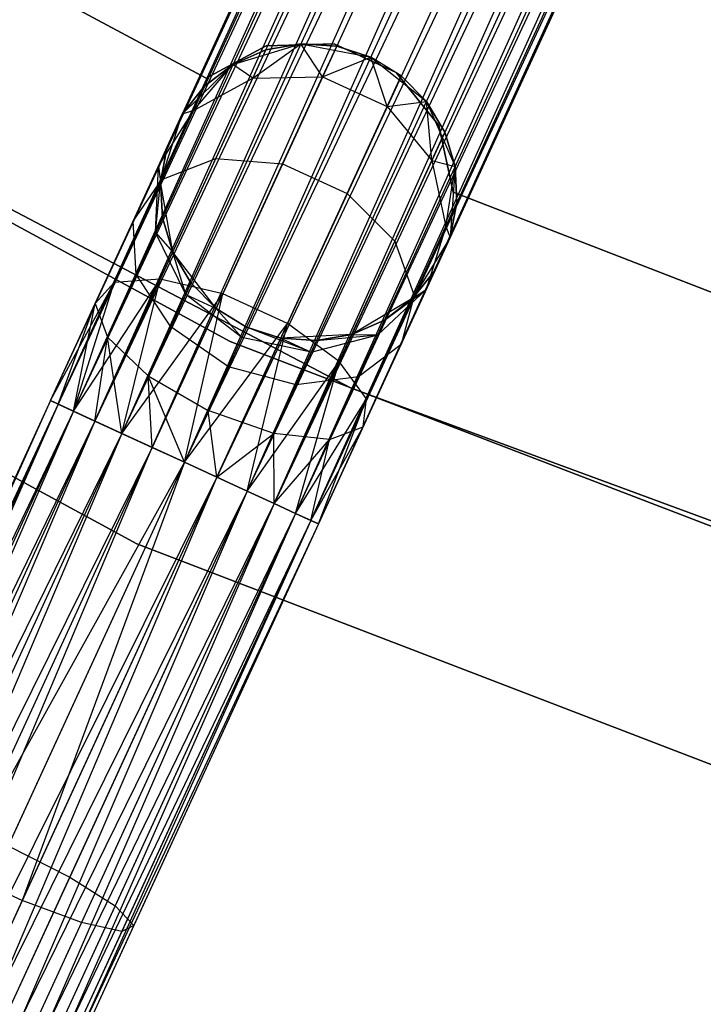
# Model space of a CAD drawing. Extents: x -91 to 92, y -91 to 92.
# Tile 50 of 256: x -27.17 to -22.57, y -60.34 to -53.71. Entities that reach past the tile are written whole.
import ezdxf

# ---------------------------------------------------------------- set-up
doc = ezdxf.new("R2010")
doc.units = 0
doc.header["$LTSCALE"] = 25.4
doc.layers.get('0').update_dxf_attribs({"linetype": 'CONTINUOUS'})

# ---------------------------------------------------------------- blocks, each defined once
blk = doc.blocks.new('NL2500012258_STL_2')
at = {"color": 0}
for p, q in [((73.3293, -39.2151, 177.3795), (65.2836, -56.703, 177.3795)), ((73.3293, -39.2151, 177.6205), (65.2836, -56.703, 177.3795)), ((73.3293, -39.2151, 177.6205), (65.2836, -56.703, 177.3795)), ((73.3293, -39.2151, 177.3795), (65.2836, -56.703, 177.3795)), ((65.2836, -56.703, 177.3795), (73.3818, -39.2392, 177.1454)), ((65.2836, -56.703, 177.3795), (73.3818, -39.2392, 177.1454)), ((65.336, -56.7271, 177.8546), (73.3293, -39.2151, 177.6205)), ((65.336, -56.7271, 177.8546), (73.3293, -39.2151, 177.6205)), ((73.3818, -39.2392, 177.8546), (65.336, -56.7271, 177.8546)), ((73.3818, -39.2392, 177.8546), (65.336, -56.7271, 177.8546)), ((73.3818, -39.2392, 177.1454), (65.4378, -56.774, 176.9319)), ((73.3818, -39.2392, 177.1454), (65.4378, -56.774, 176.9319)), ((73.4835, -39.286, 178.0681), (65.336, -56.7271, 177.8546)), ((73.4835, -39.286, 178.0681), (65.336, -56.7271, 177.8546)), ((73.4835, -39.286, 176.9319), (65.4378, -56.774, 176.9319)), ((73.4835, -39.286, 176.9319), (65.4378, -56.774, 176.9319)), ((65.583, -56.8408, 178.2485), (73.4835, -39.286, 178.0681)), ((65.583, -56.8408, 178.2485), (73.4835, -39.286, 178.0681)), ((65.4378, -56.774, 176.9319), (73.6288, -39.3528, 176.7515)), ((65.4378, -56.774, 176.9319), (73.6288, -39.3528, 176.7515)), ((73.6288, -39.3528, 178.2485), (65.583, -56.8408, 178.2485)), ((73.6288, -39.3528, 178.2485), (65.583, -56.8408, 178.2485)), ((73.6288, -39.3528, 176.7515), (65.7633, -56.9237, 176.6145)), ((73.6288, -39.3528, 176.7515), (65.7633, -56.9237, 176.6145)), ((73.809, -39.4358, 178.3855), (65.583, -56.8408, 178.2485)), ((73.809, -39.4358, 178.3855), (65.583, -56.8408, 178.2485)), ((73.809, -39.4358, 176.6145), (65.7633, -56.9237, 176.6145)), ((73.809, -39.4358, 176.6145), (65.7633, -56.9237, 176.6145)), ((65.968, -57.0179, 178.4709), (73.809, -39.4358, 178.3855)), ((65.968, -57.0179, 178.4709), (73.809, -39.4358, 178.3855)), ((65.7633, -56.9237, 176.6145), (74.0138, -39.53, 176.5291)), ((65.7633, -56.9237, 176.6145), (74.0138, -39.53, 176.5291)), ((74.0138, -39.53, 178.4709), (65.968, -57.0179, 178.4709)), ((74.0138, -39.53, 178.4709), (65.968, -57.0179, 178.4709)), ((74.0138, -39.53, 176.5291), (66.1854, -57.118, 176.5)), ((74.0138, -39.53, 176.5291), (66.1854, -57.118, 176.5)), ((74.2312, -39.63, 178.5), (66.1854, -57.118, 178.5)), ((74.2312, -39.63, 178.5), (66.1854, -57.118, 178.5)), ((74.2312, -39.63, 176.5), (66.1854, -57.118, 176.5)), ((74.2312, -39.63, 176.5), (66.1854, -57.118, 176.5)), ((74.4486, -39.73, 176.5291), (66.1854, -57.118, 176.5)), ((74.4486, -39.73, 176.5291), (66.1854, -57.118, 176.5)), ((74.4486, -39.73, 178.4709), (66.4029, -57.218, 178.4709)), ((74.4486, -39.73, 178.4709), (66.4029, -57.218, 178.4709)), ((74.4486, -39.73, 176.5291), (66.6076, -57.3122, 176.6145)), ((74.4486, -39.73, 176.5291), (66.6076, -57.3122, 176.6145)), ((74.6534, -39.8242, 178.3855), (66.4029, -57.218, 178.4709)), ((74.6534, -39.8242, 178.3855), (66.4029, -57.218, 178.4709)), ((74.6534, -39.8242, 176.6145), (66.6076, -57.3122, 176.6145)), ((74.6534, -39.8242, 176.6145), (66.6076, -57.3122, 176.6145)), ((66.7879, -57.3951, 178.2485), (74.6534, -39.8242, 178.3855)), ((66.7879, -57.3951, 178.2485), (74.6534, -39.8242, 178.3855)), ((66.6076, -57.3122, 176.6145), (74.8336, -39.9072, 176.7515)), ((66.6076, -57.3122, 176.6145), (74.8336, -39.9072, 176.7515)), ((74.8336, -39.9072, 178.2485), (66.7879, -57.3951, 178.2485)), ((74.8336, -39.9072, 178.2485), (66.7879, -57.3951, 178.2485)), ((74.8336, -39.9072, 176.7515), (66.9331, -57.4619, 176.9319)), ((74.8336, -39.9072, 176.7515), (66.9331, -57.4619, 176.9319)), ((74.9788, -39.974, 178.0681), (66.7879, -57.3951, 178.2485)), ((74.9788, -39.974, 178.0681), (66.7879, -57.3951, 178.2485)), ((74.9788, -39.974, 176.9319), (66.9331, -57.4619, 176.9319)), ((74.9788, -39.974, 176.9319), (66.9331, -57.4619, 176.9319)), ((67.0349, -57.5087, 177.8546), (74.9788, -39.974, 178.0681)), ((67.0349, -57.5087, 177.8546), (74.9788, -39.974, 178.0681)), ((66.9331, -57.4619, 176.9319), (75.0806, -40.0208, 177.1454)), ((66.9331, -57.4619, 176.9319), (75.0806, -40.0208, 177.1454)), ((75.0806, -40.0208, 177.8546), (67.0349, -57.5087, 177.8546)), ((75.0806, -40.0208, 177.8546), (67.0349, -57.5087, 177.8546)), ((75.133, -40.0449, 177.6205), (67.0349, -57.5087, 177.8546)), ((75.133, -40.0449, 177.6205), (67.0349, -57.5087, 177.8546)), ((75.0806, -40.0208, 177.1454), (67.0873, -57.5329, 177.3795)), ((75.0806, -40.0208, 177.1454), (67.0873, -57.5329, 177.3795)), ((67.0873, -57.5329, 177.3795), (75.133, -40.0449, 177.6205)), ((75.133, -40.0449, 177.3795), (67.0873, -57.5329, 177.3795)), ((67.0873, -57.5329, 177.3795), (75.133, -40.0449, 177.6205)), ((75.133, -40.0449, 177.3795), (67.0873, -57.5329, 177.3795)), ((66.3308, -54.5348, 22), (61.384, -51.8751, 22)), ((61.384, -51.8751, 20), (66.3308, -54.5348, 20)), ((61.384, -51.8751, 20), (66.3308, -54.5348, 20)), ((66.3308, -54.5348, 22), (61.384, -51.8751, 22)), ((66.4921, -56.3054, 26.5), (59.3657, -52.4341, 26.5)), ((59.3657, -52.4341, 17), (66.4921, -56.3054, 17)), ((59.3657, -52.4341, 17), (66.4921, -56.3054, 17)), ((66.4921, -56.3054, 26.5), (59.3657, -52.4341, 26.5)), ((60.1288, -52.8495, 19), (67.3029, -56.6177, 19)), ((67.3029, -56.6177, 20), (60.1288, -52.8495, 20)), ((60.1288, -52.8495, 19), (67.3029, -56.6177, 19)), ((67.3029, -56.6177, 20), (60.1288, -52.8495, 20)), ((58.565, -53.7026, 26.5), (65.8638, -57.6675, 26.5)), ((65.8638, -57.6675, 17), (58.565, -53.7026, 17)), ((58.565, -53.7026, 26.5), (65.8638, -57.6675, 26.5)), ((65.8638, -57.6675, 17), (58.565, -53.7026, 17)), ((66.5111, -54.441, 20), (66.9693, -54.3024, 20)), ((66.5111, -54.441, 20), (66.9693, -54.3024, 20)), ((66.6443, -54.5339, 26.5518), (66.9693, -54.3024, 25.5)), ((66.6443, -54.5339, 26.5518), (66.9693, -54.3024, 25.5)), ((66.9693, -54.3024, 25.5), (66.7318, -54.3439, 25.5)), ((66.7318, -54.3439, 25.5), (66.9693, -54.3024, 20)), ((66.7318, -54.3439, 25.5), (66.9693, -54.3024, 20)), ((66.9693, -54.3024, 25.5), (66.7318, -54.3439, 25.5)), ((67.1934, -54.3029, 22), (66.7347, -54.3172, 22)), ((66.7347, -54.3172, 20), (67.1934, -54.3029, 20)), ((66.7347, -54.3172, 20), (67.1934, -54.3029, 20)), ((67.1934, -54.3029, 22), (66.7347, -54.3172, 22)), ((66.9693, -54.3024, 20), (67.4393, -54.3926, 20)), ((67.1152, -54.5244, 26.6369), (66.9693, -54.3024, 25.5)), ((67.1152, -54.5244, 26.6369), (66.9693, -54.3024, 25.5)), ((67.2098, -54.3189, 25.5), (66.9693, -54.3024, 25.5)), ((66.9693, -54.3024, 20), (67.4393, -54.3926, 20)), ((66.9693, -54.3024, 20), (67.2098, -54.3189, 25.5)), ((66.9693, -54.3024, 25.5), (66.9693, -54.3024, 20)), ((66.9693, -54.3024, 25.5), (66.9693, -54.3024, 20)), ((67.2098, -54.3189, 25.5), (66.9693, -54.3024, 25.5)), ((66.9693, -54.3024, 20), (67.2098, -54.3189, 25.5)), ((67.6101, -54.4949, 22), (67.1934, -54.3029, 22)), ((67.1934, -54.3029, 22), (67.1934, -54.3029, 20)), ((67.1934, -54.3029, 20), (67.6101, -54.4949, 20)), ((67.1934, -54.3029, 22), (67.1934, -54.3029, 20)), ((67.1934, -54.3029, 20), (67.6101, -54.4949, 20)), ((67.6101, -54.4949, 22), (67.1934, -54.3029, 22)), ((66.7347, -54.3172, 22), (66.3308, -54.5348, 22)), ((66.3308, -54.5348, 20), (66.7347, -54.3172, 20)), ((66.3308, -54.5348, 20), (66.7347, -54.3172, 20)), ((66.7347, -54.3172, 22), (66.3308, -54.5348, 22)), ((66.7318, -54.3439, 25.5), (66.5111, -54.441, 25.5)), ((66.5111, -54.441, 20), (66.7318, -54.3439, 25.5)), ((66.7318, -54.3439, 25.5), (66.5111, -54.441, 25.5)), ((66.5111, -54.441, 20), (66.7318, -54.3439, 25.5)), ((66.6443, -54.5339, 26.5518), (66.7318, -54.3439, 25.5)), ((66.6443, -54.5339, 26.5518), (66.7318, -54.3439, 25.5)), ((66.7347, -54.3172, 22), (66.7347, -54.3172, 20)), ((66.7347, -54.3172, 22), (66.7347, -54.3172, 20)), ((67.1152, -54.5244, 26.6369), (67.2098, -54.3189, 25.5)), ((67.1152, -54.5244, 26.6369), (67.2098, -54.3189, 25.5)), ((67.4393, -54.3926, 25.5), (67.2098, -54.3189, 25.5)), ((67.2098, -54.3189, 25.5), (67.4393, -54.3926, 20)), ((67.4393, -54.3926, 25.5), (67.2098, -54.3189, 25.5)), ((67.2098, -54.3189, 25.5), (67.4393, -54.3926, 20)), ((66.1699, -54.7766, 20), (66.5111, -54.441, 20)), ((66.1699, -54.7766, 20), (66.5111, -54.441, 20)), ((66.2452, -54.7509, 26.4011), (66.5111, -54.441, 25.5)), ((66.2452, -54.7509, 26.4011), (66.5111, -54.441, 25.5)), ((66.5111, -54.441, 25.5), (66.3201, -54.5881, 25.5)), ((66.3201, -54.5881, 25.5), (66.5111, -54.441, 20)), ((66.3201, -54.5881, 25.5), (66.5111, -54.441, 20)), ((66.5111, -54.441, 25.5), (66.3201, -54.5881, 25.5)), ((66.6443, -54.5339, 26.5518), (66.5111, -54.441, 25.5)), ((66.6443, -54.5339, 26.5518), (66.5111, -54.441, 25.5)), ((66.5111, -54.441, 25.5), (66.5111, -54.441, 20)), ((66.5111, -54.441, 25.5), (66.5111, -54.441, 20)), ((67.1152, -54.5244, 26.6369), (67.4393, -54.3926, 25.5)), ((67.1152, -54.5244, 26.6369), (67.4393, -54.3926, 25.5)), ((67.4393, -54.3926, 20), (67.8136, -54.6908, 20)), ((67.5501, -54.7244, 26.6369), (67.4393, -54.3926, 25.5)), ((67.5501, -54.7244, 26.6369), (67.4393, -54.3926, 25.5)), ((67.6446, -54.519, 25.5), (67.4393, -54.3926, 25.5)), ((67.4393, -54.3926, 25.5), (67.4393, -54.3926, 20)), ((67.4393, -54.3926, 25.5), (67.4393, -54.3926, 20)), ((67.6446, -54.519, 25.5), (67.4393, -54.3926, 25.5)), ((67.6446, -54.519, 25.5), (67.4393, -54.3926, 20)), ((67.6446, -54.519, 25.5), (67.4393, -54.3926, 20)), ((67.4393, -54.3926, 20), (67.8136, -54.6908, 20)), ((67.8972, -54.8528, 22), (67.6101, -54.4949, 22)), ((67.6101, -54.4949, 22), (67.6101, -54.4949, 20)), ((67.6101, -54.4949, 20), (67.8972, -54.8528, 20)), ((67.6101, -54.4949, 22), (67.6101, -54.4949, 20)), ((67.6101, -54.4949, 20), (67.8972, -54.8528, 20)), ((67.8972, -54.8528, 22), (67.6101, -54.4949, 22)), ((66.2452, -54.7509, 26.4011), (66.6443, -54.5339, 26.5518)), ((66.2452, -54.7509, 26.4011), (66.6443, -54.5339, 26.5518)), ((66.3308, -54.5348, 22), (66.3308, -54.5348, 20)), ((66.3308, -54.5348, 22), (66.3308, -54.5348, 20)), ((66.3953, -55.0752, 27.4435), (66.6443, -54.5339, 26.5518)), ((66.3953, -55.0752, 27.4435), (66.6443, -54.5339, 26.5518)), ((66.6443, -54.5339, 26.5518), (67.1152, -54.5244, 26.6369)), ((66.6443, -54.5339, 26.5518), (67.1152, -54.5244, 26.6369)), ((66.8461, -55.1094, 27.6008), (67.1152, -54.5244, 26.6369)), ((66.8461, -55.1094, 27.6008), (67.1152, -54.5244, 26.6369)), ((67.1152, -54.5244, 26.6369), (67.5501, -54.7244, 26.6369)), ((67.1152, -54.5244, 26.6369), (67.5501, -54.7244, 26.6369)), ((67.5501, -54.7244, 26.6369), (67.6446, -54.519, 25.5)), ((67.5501, -54.7244, 26.6369), (67.6446, -54.519, 25.5)), ((67.8136, -54.6908, 25.5), (67.6446, -54.519, 25.5)), ((67.6446, -54.519, 25.5), (67.8136, -54.6908, 20)), ((67.6446, -54.519, 25.5), (67.8136, -54.6908, 20)), ((67.8136, -54.6908, 25.5), (67.6446, -54.519, 25.5)), ((66.3201, -54.5881, 25.5), (66.1699, -54.7766, 25.5)), ((66.1699, -54.7766, 20), (66.3201, -54.5881, 25.5)), ((66.3201, -54.5881, 25.5), (66.1699, -54.7766, 25.5)), ((66.1699, -54.7766, 20), (66.3201, -54.5881, 25.5)), ((66.2452, -54.7509, 26.4011), (66.3201, -54.5881, 25.5)), ((66.2452, -54.7509, 26.4011), (66.3201, -54.5881, 25.5)), ((67.5501, -54.7244, 26.6369), (67.8136, -54.6908, 25.5)), ((67.5501, -54.7244, 26.6369), (67.8136, -54.6908, 25.5)), ((67.8136, -54.6908, 20), (68.0064, -55.1289, 20)), ((67.8492, -55.0882, 26.5518), (67.8136, -54.6908, 25.5)), ((67.8492, -55.0882, 26.5518), (67.8136, -54.6908, 25.5)), ((67.9366, -54.8982, 25.5), (67.8136, -54.6908, 25.5)), ((67.8136, -54.6908, 20), (67.9366, -54.8982, 25.5)), ((67.8136, -54.6908, 20), (68.0064, -55.1289, 20)), ((67.8136, -54.6908, 25.5), (67.8136, -54.6908, 20)), ((67.8136, -54.6908, 25.5), (67.8136, -54.6908, 20)), ((67.9366, -54.8982, 25.5), (67.8136, -54.6908, 25.5)), ((67.8136, -54.6908, 20), (67.9366, -54.8982, 25.5)), ((66.0093, -55.1256, 26.2192), (66.2452, -54.7509, 26.4011)), ((66.0093, -55.1256, 26.2192), (66.2452, -54.7509, 26.4011)), ((66.0093, -55.1256, 26.2192), (66.1699, -54.7766, 25.5)), ((66.0093, -55.1256, 26.2192), (66.1699, -54.7766, 25.5)), ((66.0237, -55.2324, 20), (66.1699, -54.7766, 20)), ((66.0237, -55.2324, 20), (66.1699, -54.7766, 20)), ((66.0319, -55.2146, 27.165), (66.2452, -54.7509, 26.4011)), ((66.0319, -55.2146, 27.165), (66.2452, -54.7509, 26.4011)), ((66.0691, -54.9956, 25.5), (66.1699, -54.7766, 20)), ((66.0691, -54.9956, 25.5), (66.1699, -54.7766, 20)), ((66.2452, -54.7509, 26.4011), (66.1699, -54.7766, 25.5)), ((66.2452, -54.7509, 26.4011), (66.1699, -54.7766, 25.5)), ((66.1699, -54.7766, 25.5), (66.1699, -54.7766, 20)), ((66.1699, -54.7766, 25.5), (66.1699, -54.7766, 20)), ((67.2809, -55.3095, 27.6008), (67.5501, -54.7244, 26.6369)), ((67.2809, -55.3095, 27.6008), (67.5501, -54.7244, 26.6369)), ((67.5501, -54.7244, 26.6369), (67.8492, -55.0882, 26.5518)), ((67.5501, -54.7244, 26.6369), (67.8492, -55.0882, 26.5518)), ((67.8492, -55.0882, 26.5518), (67.9366, -54.8982, 25.5)), ((67.8492, -55.0882, 26.5518), (67.9366, -54.8982, 25.5)), ((67.9943, -55.3012, 22), (67.8972, -54.8528, 22)), ((67.8972, -54.8528, 22), (67.8972, -54.8528, 20)), ((67.8972, -54.8528, 20), (67.9943, -55.3012, 20)), ((67.8972, -54.8528, 22), (67.8972, -54.8528, 20)), ((67.8972, -54.8528, 20), (67.9943, -55.3012, 20)), ((67.9943, -55.3012, 22), (67.8972, -54.8528, 22)), ((68.0064, -55.1289, 25.5), (67.9366, -54.8982, 25.5)), ((67.9366, -54.8982, 25.5), (68.0064, -55.1289, 20)), ((67.9366, -54.8982, 25.5), (68.0064, -55.1289, 20)), ((68.0064, -55.1289, 25.5), (67.9366, -54.8982, 25.5)), ((66.0093, -55.1256, 26.2192), (66.0691, -54.9956, 25.5)), ((66.0093, -55.1256, 26.2192), (66.0691, -54.9956, 25.5)), ((66.0691, -54.9956, 25.5), (66.0237, -55.2324, 25.5)), ((66.0237, -55.2324, 20), (66.0691, -54.9956, 25.5)), ((66.0691, -54.9956, 25.5), (66.0237, -55.2324, 25.5)), ((66.0237, -55.2324, 20), (66.0691, -54.9956, 25.5)), ((66.0226, -55.8853, 28.0393), (66.3953, -55.0752, 27.4435)), ((66.0226, -55.8853, 28.0393), (66.3953, -55.0752, 27.4435)), ((66.0319, -55.2146, 27.165), (66.3953, -55.0752, 27.4435)), ((66.0319, -55.2146, 27.165), (66.3953, -55.0752, 27.4435)), ((66.3953, -55.0752, 27.4435), (66.8461, -55.1094, 27.6008)), ((66.3953, -55.0752, 27.4435), (66.8461, -55.1094, 27.6008)), ((66.4432, -55.9851, 28.2448), (66.8461, -55.1094, 27.6008)), ((66.4432, -55.9851, 28.2448), (66.8461, -55.1094, 27.6008)), ((66.8461, -55.1094, 27.6008), (67.2809, -55.3095, 27.6008)), ((66.8461, -55.1094, 27.6008), (67.2809, -55.3095, 27.6008)), ((67.6002, -55.6295, 27.4435), (67.8492, -55.0882, 26.5518)), ((67.6002, -55.6295, 27.4435), (67.8492, -55.0882, 26.5518)), ((67.8492, -55.0882, 26.5518), (68.0064, -55.1289, 25.5)), ((67.8492, -55.0882, 26.5518), (68.0064, -55.1289, 25.5)), ((67.8492, -55.0882, 26.5518), (67.9441, -55.5325, 26.4011)), ((67.8492, -55.0882, 26.5518), (67.9441, -55.5325, 26.4011)), ((65.8391, -55.4957, 26.829), (66.0093, -55.1256, 26.2192)), ((65.8391, -55.4957, 26.829), (66.0093, -55.1256, 26.2192)), ((65.9907, -55.5721, 26.048), (66.0093, -55.1256, 26.2192)), ((65.9907, -55.5721, 26.048), (66.0093, -55.1256, 26.2192)), ((66.0093, -55.1256, 26.2192), (66.0237, -55.2324, 25.5)), ((66.0093, -55.1256, 26.2192), (66.0237, -55.2324, 25.5)), ((67.9441, -55.5325, 26.4011), (68.0064, -55.1289, 25.5)), ((67.9441, -55.5325, 26.4011), (68.0064, -55.1289, 25.5)), ((68.0064, -55.1289, 20), (67.9736, -55.6064, 20)), ((68.0064, -55.1289, 20), (67.9736, -55.6064, 20)), ((68.019, -55.3697, 25.5), (68.0064, -55.1289, 25.5)), ((68.0064, -55.1289, 20), (68.019, -55.3697, 25.5)), ((68.0064, -55.1289, 25.5), (68.0064, -55.1289, 20)), ((68.0064, -55.1289, 25.5), (68.0064, -55.1289, 20)), ((68.019, -55.3697, 25.5), (68.0064, -55.1289, 25.5)), ((68.0064, -55.1289, 20), (68.019, -55.3697, 25.5)), ((65.7126, -55.9086, 27.6754), (66.0319, -55.2146, 27.165)), ((65.7126, -55.9086, 27.6754), (66.0319, -55.2146, 27.165)), ((65.8391, -55.4957, 26.829), (66.0319, -55.2146, 27.165)), ((65.8391, -55.4957, 26.829), (66.0319, -55.2146, 27.165)), ((65.9907, -55.5721, 26.048), (66.0237, -55.2324, 25.5)), ((65.9907, -55.5721, 26.048), (66.0237, -55.2324, 25.5)), ((66.1061, -55.7039, 20), (66.0237, -55.2324, 20)), ((66.0237, -55.2324, 25.5), (66.0363, -55.4731, 25.5)), ((66.0363, -55.4731, 25.5), (66.0237, -55.2324, 20)), ((66.1061, -55.7039, 20), (66.0237, -55.2324, 20)), ((66.0363, -55.4731, 25.5), (66.0237, -55.2324, 20)), ((66.0237, -55.2324, 25.5), (66.0363, -55.4731, 25.5)), ((66.0237, -55.2324, 25.5), (66.0237, -55.2324, 20)), ((66.0237, -55.2324, 25.5), (66.0237, -55.2324, 20)), ((73.229, -57.3324, 22), (67.9943, -55.3012, 22)), ((67.9943, -55.3012, 22), (67.9943, -55.3012, 20)), ((67.9943, -55.3012, 20), (73.229, -57.3324, 20)), ((67.9943, -55.3012, 22), (67.9943, -55.3012, 20)), ((67.9943, -55.3012, 20), (73.229, -57.3324, 20)), ((73.229, -57.3324, 22), (67.9943, -55.3012, 22)), ((66.878, -56.1851, 28.2448), (67.2809, -55.3095, 27.6008)), ((66.878, -56.1851, 28.2448), (67.2809, -55.3095, 27.6008)), ((67.2809, -55.3095, 27.6008), (67.6002, -55.6295, 27.4435)), ((67.2809, -55.3095, 27.6008), (67.6002, -55.6295, 27.4435)), ((67.9441, -55.5325, 26.4011), (68.019, -55.3697, 25.5)), ((67.9441, -55.5325, 26.4011), (68.019, -55.3697, 25.5)), ((67.9736, -55.6064, 25.5), (68.019, -55.3697, 25.5)), ((68.019, -55.3697, 25.5), (67.9736, -55.6064, 20)), ((68.019, -55.3697, 25.5), (67.9736, -55.6064, 20)), ((67.9736, -55.6064, 25.5), (68.019, -55.3697, 25.5)), ((65.5842, -56.0496, 27.2364), (65.8391, -55.4957, 26.829)), ((65.5842, -56.0496, 27.2364), (65.8391, -55.4957, 26.829)), ((65.861, -55.8541, 26.5125), (65.8391, -55.4957, 26.829)), ((65.861, -55.8541, 26.5125), (65.8391, -55.4957, 26.829)), ((65.9907, -55.5721, 26.048), (66.0363, -55.4731, 25.5)), ((65.9907, -55.5721, 26.048), (66.0363, -55.4731, 25.5)), ((66.0363, -55.4731, 25.5), (66.1061, -55.7039, 25.5)), ((66.1061, -55.7039, 20), (66.0363, -55.4731, 25.5)), ((66.0363, -55.4731, 25.5), (66.1061, -55.7039, 25.5)), ((66.1061, -55.7039, 20), (66.0363, -55.4731, 25.5)), ((65.861, -55.8541, 26.5125), (65.9907, -55.5721, 26.048)), ((65.861, -55.8541, 26.5125), (65.9907, -55.5721, 26.048)), ((66.1936, -55.9883, 25.9265), (65.9907, -55.5721, 26.048)), ((65.9907, -55.5721, 26.048), (66.1061, -55.7039, 25.5)), ((65.9907, -55.5721, 26.048), (66.1061, -55.7039, 25.5)), ((66.1936, -55.9883, 25.9265), (65.9907, -55.5721, 26.048)), ((67.7308, -55.9962, 27.165), (67.9441, -55.5325, 26.4011)), ((67.7308, -55.9962, 27.165), (67.9441, -55.5325, 26.4011)), ((67.9441, -55.5325, 26.4011), (67.813, -55.9554, 26.2192)), ((67.9441, -55.5325, 26.4011), (67.813, -55.9554, 26.2192)), ((67.9441, -55.5325, 26.4011), (67.9736, -55.6064, 25.5)), ((67.9441, -55.5325, 26.4011), (67.9736, -55.6064, 25.5)), ((67.2275, -56.4396, 28.0393), (67.6002, -55.6295, 27.4435)), ((67.2275, -56.4396, 28.0393), (67.6002, -55.6295, 27.4435)), ((67.6002, -55.6295, 27.4435), (67.7308, -55.9962, 27.165)), ((67.6002, -55.6295, 27.4435), (67.7308, -55.9962, 27.165)), ((67.9736, -55.6064, 20), (67.7226, -56.014, 20)), ((67.9736, -55.6064, 20), (67.7226, -56.014, 20)), ((67.813, -55.9554, 26.2192), (67.9736, -55.6064, 25.5)), ((67.813, -55.9554, 26.2192), (67.9736, -55.6064, 25.5)), ((67.9736, -55.6064, 20), (67.8728, -55.8254, 25.5)), ((67.9736, -55.6064, 20), (67.8728, -55.8254, 25.5)), ((67.9736, -55.6064, 25.5), (67.9736, -55.6064, 20)), ((67.9736, -55.6064, 25.5), (67.9736, -55.6064, 20)), ((66.3981, -56.0831, 20), (66.1061, -55.7039, 20)), ((66.1936, -55.9883, 25.9265), (66.1061, -55.7039, 25.5)), ((66.1061, -55.7039, 25.5), (66.2291, -55.9112, 25.5)), ((66.1936, -55.9883, 25.9265), (66.1061, -55.7039, 25.5)), ((66.2291, -55.9112, 25.5), (66.1061, -55.7039, 20)), ((66.3981, -56.0831, 20), (66.1061, -55.7039, 20)), ((66.2291, -55.9112, 25.5), (66.1061, -55.7039, 20)), ((66.1061, -55.7039, 25.5), (66.2291, -55.9112, 25.5)), ((66.1061, -55.7039, 25.5), (66.1061, -55.7039, 20)), ((66.1061, -55.7039, 25.5), (66.1061, -55.7039, 20)), ((67.7226, -56.014, 25.5), (67.8728, -55.8254, 25.5)), ((67.8728, -55.8254, 25.5), (67.7226, -56.014, 20)), ((67.8728, -55.8254, 25.5), (67.7226, -56.014, 20)), ((67.7226, -56.014, 25.5), (67.8728, -55.8254, 25.5)), ((67.813, -55.9554, 26.2192), (67.8728, -55.8254, 25.5)), ((67.813, -55.9554, 26.2192), (67.8728, -55.8254, 25.5)), ((65.4378, -56.774, 28.0681), (66.0226, -55.8853, 28.0393)), ((65.4378, -56.774, 28.0681), (66.0226, -55.8853, 28.0393)), ((65.583, -56.8408, 28.2485), (66.0226, -55.8853, 28.0393)), ((65.583, -56.8408, 28.2485), (66.0226, -55.8853, 28.0393)), ((65.6668, -56.2762, 26.8229), (65.861, -55.8541, 26.5125)), ((65.6668, -56.2762, 26.8229), (65.861, -55.8541, 26.5125)), ((66.0226, -55.8853, 28.0393), (65.7126, -55.9086, 27.6754)), ((66.0226, -55.8853, 28.0393), (65.7126, -55.9086, 27.6754)), ((65.7633, -56.9237, 28.3855), (66.0226, -55.8853, 28.0393)), ((65.7633, -56.9237, 28.3855), (66.0226, -55.8853, 28.0393)), ((66.0927, -56.2077, 26.2881), (65.861, -55.8541, 26.5125)), ((66.0927, -56.2077, 26.2881), (65.861, -55.8541, 26.5125)), ((66.4432, -55.9851, 28.2448), (66.0226, -55.8853, 28.0393)), ((66.4432, -55.9851, 28.2448), (66.0226, -55.8853, 28.0393)), ((65.2836, -56.703, 27.6205), (65.7126, -55.9086, 27.6754)), ((65.2836, -56.703, 27.6205), (65.7126, -55.9086, 27.6754)), ((65.336, -56.7271, 27.8546), (65.7126, -55.9086, 27.6754)), ((65.336, -56.7271, 27.8546), (65.7126, -55.9086, 27.6754)), ((65.4378, -56.774, 28.0681), (65.7126, -55.9086, 27.6754)), ((65.4378, -56.774, 28.0681), (65.7126, -55.9086, 27.6754)), ((65.7126, -55.9086, 27.6754), (65.5842, -56.0496, 27.2364)), ((65.7126, -55.9086, 27.6754), (65.5842, -56.0496, 27.2364)), ((66.1936, -55.9883, 25.9265), (66.2291, -55.9112, 25.5)), ((66.1936, -55.9883, 25.9265), (66.2291, -55.9112, 25.5)), ((66.2291, -55.9112, 25.5), (66.3981, -56.0831, 25.5)), ((66.3981, -56.0831, 20), (66.2291, -55.9112, 25.5)), ((66.2291, -55.9112, 25.5), (66.3981, -56.0831, 25.5)), ((66.3981, -56.0831, 20), (66.2291, -55.9112, 25.5)), ((67.813, -55.9554, 26.2192), (67.486, -56.2601, 26.048)), ((67.813, -55.9554, 26.2192), (67.486, -56.2601, 26.048)), ((67.5316, -56.1611, 25.5), (67.813, -55.9554, 26.2192)), ((67.5316, -56.1611, 25.5), (67.813, -55.9554, 26.2192)), ((67.6427, -56.3255, 26.829), (67.813, -55.9554, 26.2192)), ((67.6427, -56.3255, 26.829), (67.813, -55.9554, 26.2192)), ((67.7226, -56.014, 25.5), (67.813, -55.9554, 26.2192)), ((67.7226, -56.014, 25.5), (67.813, -55.9554, 26.2192)), ((65.7633, -56.9237, 28.3855), (66.4432, -55.9851, 28.2448)), ((65.7633, -56.9237, 28.3855), (66.4432, -55.9851, 28.2448)), ((65.968, -57.0179, 28.4709), (66.4432, -55.9851, 28.2448)), ((65.968, -57.0179, 28.4709), (66.4432, -55.9851, 28.2448)), ((66.0927, -56.2077, 26.2881), (66.1936, -55.9883, 25.9265)), ((66.0927, -56.2077, 26.2881), (66.1936, -55.9883, 25.9265)), ((66.1854, -57.118, 28.5), (66.4432, -55.9851, 28.2448)), ((66.1854, -57.118, 28.5), (66.4432, -55.9851, 28.2448)), ((66.5716, -56.2786, 25.8827), (66.1936, -55.9883, 25.9265)), ((66.1936, -55.9883, 25.9265), (66.3981, -56.0831, 25.5)), ((66.1936, -55.9883, 25.9265), (66.3981, -56.0831, 25.5)), ((66.5716, -56.2786, 25.8827), (66.1936, -55.9883, 25.9265)), ((66.878, -56.1851, 28.2448), (66.4432, -55.9851, 28.2448)), ((66.878, -56.1851, 28.2448), (66.4432, -55.9851, 28.2448)), ((67.7226, -56.014, 20), (67.3109, -56.2582, 20)), ((67.7226, -56.014, 20), (67.3109, -56.2582, 20)), ((67.4115, -56.6902, 27.6754), (67.7308, -55.9962, 27.165)), ((67.4115, -56.6902, 27.6754), (67.7308, -55.9962, 27.165)), ((67.5316, -56.1611, 25.5), (67.7226, -56.014, 25.5)), ((67.7226, -56.014, 20), (67.5316, -56.1611, 25.5)), ((67.5316, -56.1611, 25.5), (67.7226, -56.014, 25.5)), ((67.7226, -56.014, 20), (67.5316, -56.1611, 25.5)), ((67.7308, -55.9962, 27.165), (67.6427, -56.3255, 26.829)), ((67.7308, -55.9962, 27.165), (67.6427, -56.3255, 26.829)), ((67.7226, -56.014, 25.5), (67.7226, -56.014, 20)), ((67.7226, -56.014, 25.5), (67.7226, -56.014, 20)), ((65.2836, -56.703, 27.6205), (65.5842, -56.0496, 27.2364)), ((65.2836, -56.703, 27.3795), (65.5842, -56.0496, 27.2364)), ((65.2836, -56.703, 27.3795), (65.5842, -56.0496, 27.2364)), ((65.2836, -56.703, 27.6205), (65.5842, -56.0496, 27.2364)), ((65.336, -56.7271, 27.1454), (65.5842, -56.0496, 27.2364)), ((65.336, -56.7271, 27.1454), (65.5842, -56.0496, 27.2364)), ((65.4378, -56.774, 26.9319), (65.5842, -56.0496, 27.2364)), ((65.4378, -56.774, 26.9319), (65.5842, -56.0496, 27.2364)), ((65.5842, -56.0496, 27.2364), (65.6668, -56.2762, 26.8229)), ((65.5842, -56.0496, 27.2364), (65.6668, -56.2762, 26.8229)), ((66.6034, -56.2095, 20), (66.3981, -56.0831, 20)), ((66.5716, -56.2786, 25.8827), (66.3981, -56.0831, 25.5)), ((66.3981, -56.0831, 25.5), (66.6034, -56.2095, 25.5)), ((66.5716, -56.2786, 25.8827), (66.3981, -56.0831, 25.5)), ((66.3981, -56.0831, 25.5), (66.6034, -56.2095, 25.5)), ((66.3981, -56.0831, 25.5), (66.3981, -56.0831, 20)), ((66.6034, -56.2095, 20), (66.3981, -56.0831, 20)), ((66.3981, -56.0831, 25.5), (66.3981, -56.0831, 20)), ((67.3109, -56.2582, 25.5), (67.5316, -56.1611, 25.5)), ((67.5316, -56.1611, 25.5), (67.3109, -56.2582, 20)), ((67.5316, -56.1611, 25.5), (67.3109, -56.2582, 20)), ((67.3109, -56.2582, 25.5), (67.5316, -56.1611, 25.5)), ((67.486, -56.2601, 26.048), (67.5316, -56.1611, 25.5)), ((67.486, -56.2601, 26.048), (67.5316, -56.1611, 25.5)), ((65.9415, -56.5362, 26.5297), (66.0927, -56.2077, 26.2881)), ((65.9415, -56.5362, 26.5297), (66.0927, -56.2077, 26.2881)), ((66.481, -56.4756, 26.2071), (66.0927, -56.2077, 26.2881)), ((66.481, -56.4756, 26.2071), (66.0927, -56.2077, 26.2881)), ((66.1854, -57.118, 28.5), (66.878, -56.1851, 28.2448)), ((66.1854, -57.118, 28.5), (66.878, -56.1851, 28.2448)), ((66.4029, -57.218, 28.4709), (66.878, -56.1851, 28.2448)), ((66.4029, -57.218, 28.4709), (66.878, -56.1851, 28.2448)), ((66.6034, -56.2095, 25.5), (66.5716, -56.2786, 25.8827)), ((66.6034, -56.2095, 25.5), (66.5716, -56.2786, 25.8827)), ((66.833, -56.2831, 20), (66.6034, -56.2095, 20)), ((66.6034, -56.2095, 25.5), (66.833, -56.2831, 25.5)), ((67.038, -56.3767, 25.9265), (66.6034, -56.2095, 25.5)), ((67.038, -56.3767, 25.9265), (66.6034, -56.2095, 25.5)), ((66.6034, -56.2095, 25.5), (66.833, -56.2831, 25.5)), ((66.6034, -56.2095, 25.5), (66.6034, -56.2095, 20)), ((66.833, -56.2831, 20), (66.6034, -56.2095, 20)), ((66.6034, -56.2095, 25.5), (66.6034, -56.2095, 20)), ((66.6076, -57.3122, 28.3855), (66.878, -56.1851, 28.2448)), ((66.6076, -57.3122, 28.3855), (66.878, -56.1851, 28.2448)), ((67.2275, -56.4396, 28.0393), (66.878, -56.1851, 28.2448)), ((67.2275, -56.4396, 28.0393), (66.878, -56.1851, 28.2448)), ((65.4378, -56.774, 26.9319), (65.6668, -56.2762, 26.8229)), ((65.4378, -56.774, 26.9319), (65.6668, -56.2762, 26.8229)), ((65.583, -56.8408, 26.7515), (65.6668, -56.2762, 26.8229)), ((65.583, -56.8408, 26.7515), (65.6668, -56.2762, 26.8229)), ((65.7633, -56.9237, 26.6146), (65.6668, -56.2762, 26.8229)), ((65.6668, -56.2762, 26.8229), (65.9415, -56.5362, 26.5297)), ((65.7633, -56.9237, 26.6146), (65.6668, -56.2762, 26.8229)), ((65.6668, -56.2762, 26.8229), (65.9415, -56.5362, 26.5297)), ((66.5716, -56.2786, 25.8827), (66.481, -56.4756, 26.2071)), ((66.5716, -56.2786, 25.8827), (66.481, -56.4756, 26.2071)), ((67.038, -56.3767, 25.9265), (66.5716, -56.2786, 25.8827)), ((67.038, -56.3767, 25.9265), (66.5716, -56.2786, 25.8827)), ((67.3109, -56.2582, 20), (66.833, -56.2831, 20)), ((67.3109, -56.2582, 20), (66.833, -56.2831, 20)), ((66.833, -56.2831, 25.5), (67.038, -56.3767, 25.9265)), ((66.833, -56.2831, 25.5), (67.038, -56.3767, 25.9265)), ((66.833, -56.2831, 25.5), (67.0735, -56.2997, 25.5)), ((67.0735, -56.2997, 25.5), (66.833, -56.2831, 20)), ((67.0735, -56.2997, 25.5), (66.833, -56.2831, 20)), ((66.833, -56.2831, 25.5), (67.0735, -56.2997, 25.5)), ((66.833, -56.2831, 25.5), (66.833, -56.2831, 20)), ((66.833, -56.2831, 25.5), (66.833, -56.2831, 20)), ((67.038, -56.3767, 25.9265), (67.486, -56.2601, 26.048)), ((67.038, -56.3767, 25.9265), (67.486, -56.2601, 26.048)), ((67.0735, -56.2997, 25.5), (67.038, -56.3767, 25.9265)), ((67.0735, -56.2997, 25.5), (67.038, -56.3767, 25.9265)), ((67.0735, -56.2997, 25.5), (67.3109, -56.2582, 25.5)), ((67.3109, -56.2582, 20), (67.0735, -56.2997, 25.5)), ((67.0735, -56.2997, 25.5), (67.3109, -56.2582, 25.5)), ((67.3109, -56.2582, 20), (67.0735, -56.2997, 25.5)), ((67.0735, -56.2997, 25.5), (67.486, -56.2601, 26.048)), ((67.0735, -56.2997, 25.5), (67.486, -56.2601, 26.048)), ((67.3109, -56.2582, 25.5), (67.486, -56.2601, 26.048)), ((67.3109, -56.2582, 25.5), (67.486, -56.2601, 26.048)), ((67.3109, -56.2582, 25.5), (67.3109, -56.2582, 20)), ((67.3109, -56.2582, 25.5), (67.3109, -56.2582, 20)), ((67.3563, -56.5421, 26.5125), (67.486, -56.2601, 26.048)), ((67.3563, -56.5421, 26.5125), (67.486, -56.2601, 26.048)), ((74.0628, -59.2134, 26.5), (66.4921, -56.3054, 26.5)), ((66.4921, -56.3054, 17), (74.0628, -59.2134, 17)), ((66.4921, -56.3054, 17), (74.0628, -59.2134, 17)), ((66.4921, -56.3054, 17), (66.4921, -56.3054, 26.5)), ((74.0628, -59.2134, 26.5), (66.4921, -56.3054, 26.5)), ((66.4921, -56.3054, 17), (66.4921, -56.3054, 26.5)), ((67.6427, -56.3255, 26.829), (67.3563, -56.5421, 26.5125)), ((67.6427, -56.3255, 26.829), (67.3563, -56.5421, 26.5125)), ((67.3879, -56.8795, 27.2364), (67.6427, -56.3255, 26.829)), ((67.3879, -56.8795, 27.2364), (67.6427, -56.3255, 26.829)), ((66.937, -56.5962, 26.2881), (67.038, -56.3767, 25.9265)), ((66.937, -56.5962, 26.2881), (67.038, -56.3767, 25.9265)), ((66.481, -56.4756, 26.2071), (66.3454, -56.7703, 26.4239)), ((66.481, -56.4756, 26.2071), (66.3454, -56.7703, 26.4239)), ((66.937, -56.5962, 26.2881), (66.481, -56.4756, 26.2071)), ((66.937, -56.5962, 26.2881), (66.481, -56.4756, 26.2071)), ((66.6076, -57.3122, 28.3855), (67.2275, -56.4396, 28.0393)), ((66.6076, -57.3122, 28.3855), (67.2275, -56.4396, 28.0393)), ((66.7879, -57.3951, 28.2485), (67.2275, -56.4396, 28.0393)), ((66.7879, -57.3951, 28.2485), (67.2275, -56.4396, 28.0393)), ((66.9331, -57.4619, 28.0681), (67.2275, -56.4396, 28.0393)), ((66.9331, -57.4619, 28.0681), (67.2275, -56.4396, 28.0393)), ((67.4115, -56.6902, 27.6754), (67.2275, -56.4396, 28.0393)), ((67.4115, -56.6902, 27.6754), (67.2275, -56.4396, 28.0393)), ((65.7633, -56.9237, 26.6146), (65.9415, -56.5362, 26.5297)), ((65.7633, -56.9237, 26.6146), (65.9415, -56.5362, 26.5297)), ((65.9415, -56.5362, 26.5297), (66.3454, -56.7703, 26.4239)), ((66.1854, -57.118, 26.5), (65.9415, -56.5362, 26.5297)), ((65.968, -57.0179, 26.5291), (65.9415, -56.5362, 26.5297)), ((66.1854, -57.118, 26.5), (65.9415, -56.5362, 26.5297)), ((65.968, -57.0179, 26.5291), (65.9415, -56.5362, 26.5297)), ((65.9415, -56.5362, 26.5297), (66.3454, -56.7703, 26.4239)), ((67.3563, -56.5421, 26.5125), (66.937, -56.5962, 26.2881)), ((67.3563, -56.5421, 26.5125), (66.937, -56.5962, 26.2881)), ((67.1621, -56.9641, 26.8229), (67.3563, -56.5421, 26.5125)), ((67.1621, -56.9641, 26.8229), (67.3563, -56.5421, 26.5125)), ((66.7859, -56.9247, 26.5297), (66.937, -56.5962, 26.2881)), ((66.7859, -56.9247, 26.5297), (66.937, -56.5962, 26.2881)), ((67.3029, -56.6177, 19), (67.3029, -56.6177, 20)), ((67.3029, -56.6177, 19), (74.9074, -59.4171, 19)), ((74.9074, -59.4171, 20), (67.3029, -56.6177, 20)), ((67.3029, -56.6177, 19), (67.3029, -56.6177, 20)), ((67.3029, -56.6177, 19), (74.9074, -59.4171, 19)), ((74.9074, -59.4171, 20), (67.3029, -56.6177, 20)), ((66.9331, -57.4619, 28.0681), (67.4115, -56.6902, 27.6754)), ((66.9331, -57.4619, 28.0681), (67.4115, -56.6902, 27.6754)), ((67.0349, -57.5087, 27.8546), (67.4115, -56.6902, 27.6754)), ((67.0349, -57.5087, 27.8546), (67.4115, -56.6902, 27.6754)), ((67.0873, -57.5329, 27.6205), (67.4115, -56.6902, 27.6754)), ((67.0873, -57.5329, 27.6205), (67.4115, -56.6902, 27.6754)), ((67.3879, -56.8795, 27.2364), (67.4115, -56.6902, 27.6754)), ((67.3879, -56.8795, 27.2364), (67.4115, -56.6902, 27.6754)), ((65.2836, -56.703, 27.6205), (62.0687, -63.6909, 27.6205)), ((65.2836, -56.703, 27.6205), (62.0687, -63.6909, 27.6205)), ((65.2836, -56.703, 27.3795), (62.0687, -63.6909, 27.6205)), ((65.2836, -56.703, 27.3795), (62.0687, -63.6909, 27.6205)), ((65.336, -56.7271, 27.8546), (62.0687, -63.6909, 27.6205)), ((65.336, -56.7271, 27.8546), (62.0687, -63.6909, 27.6205)), ((65.2836, -56.703, 27.3795), (62.1211, -63.715, 27.1454)), ((65.2836, -56.703, 27.3795), (62.1211, -63.715, 27.1454)), ((65.336, -56.7271, 27.1454), (62.1211, -63.715, 27.1454)), ((65.336, -56.7271, 27.1454), (62.1211, -63.715, 27.1454)), ((65.336, -56.7271, 27.8546), (62.2229, -63.7618, 28.0681)), ((65.336, -56.7271, 27.8546), (62.2229, -63.7618, 28.0681)), ((65.2836, -56.703, 177.3795), (64.0411, -59.4036, 177.156)), ((65.2836, -56.703, 177.3795), (64.0411, -59.4036, 177.156)), ((65.336, -56.7271, 177.8546), (64.0639, -59.4923, 177.6258)), ((65.336, -56.7271, 177.8546), (64.0639, -59.4923, 177.6258)), ((65.4378, -56.774, 176.9319), (65.2836, -56.703, 177.3795)), ((65.2836, -56.703, 177.3795), (65.336, -56.7271, 177.8546)), ((65.2836, -56.703, 177.3795), (65.336, -56.7271, 177.8546)), ((65.4378, -56.774, 176.9319), (65.2836, -56.703, 177.3795)), ((65.336, -56.7271, 27.8546), (65.2836, -56.703, 27.6205)), ((65.2836, -56.703, 27.3795), (65.336, -56.7271, 27.1454)), ((65.2836, -56.703, 27.3795), (65.336, -56.7271, 27.1454)), ((65.336, -56.7271, 27.8546), (65.2836, -56.703, 27.6205)), ((65.336, -56.7271, 177.8546), (65.583, -56.8408, 178.2485)), ((65.336, -56.7271, 177.8546), (65.583, -56.8408, 178.2485)), ((65.4378, -56.774, 28.0681), (65.336, -56.7271, 27.8546)), ((65.336, -56.7271, 27.1454), (65.4378, -56.774, 26.9319)), ((65.336, -56.7271, 27.1454), (65.4378, -56.774, 26.9319)), ((65.4378, -56.774, 28.0681), (65.336, -56.7271, 27.8546)), ((65.4378, -56.774, 26.9319), (62.1211, -63.715, 27.1454)), ((65.4378, -56.774, 26.9319), (62.1211, -63.715, 27.1454)), ((65.4378, -56.774, 28.0681), (62.2229, -63.7618, 28.0681)), ((65.4378, -56.774, 28.0681), (62.2229, -63.7618, 28.0681)), ((65.4378, -56.774, 26.9319), (62.3681, -63.8287, 26.7515)), ((65.4378, -56.774, 26.9319), (62.3681, -63.8287, 26.7515)), ((65.4378, -56.774, 176.9319), (64.2233, -59.4138, 176.7135)), ((65.4378, -56.774, 176.9319), (64.2233, -59.4138, 176.7135)), ((65.7633, -56.9237, 176.6145), (65.4378, -56.774, 176.9319)), ((65.7633, -56.9237, 176.6145), (65.4378, -56.774, 176.9319)), ((65.583, -56.8408, 28.2485), (65.4378, -56.774, 28.0681)), ((65.4378, -56.774, 26.9319), (65.583, -56.8408, 26.7515)), ((65.4378, -56.774, 26.9319), (65.583, -56.8408, 26.7515)), ((65.583, -56.8408, 28.2485), (65.4378, -56.774, 28.0681)), ((66.3454, -56.7703, 26.4239), (66.1854, -57.118, 26.5)), ((66.3454, -56.7703, 26.4239), (66.1854, -57.118, 26.5)), ((66.7859, -56.9247, 26.5297), (66.3454, -56.7703, 26.4239)), ((66.7859, -56.9247, 26.5297), (66.3454, -56.7703, 26.4239)), ((66.4029, -57.218, 26.5291), (66.3454, -56.7703, 26.4239)), ((66.4029, -57.218, 26.5291), (66.3454, -56.7703, 26.4239)), ((65.583, -56.8408, 28.2485), (62.2229, -63.7618, 28.0681)), ((65.583, -56.8408, 28.2485), (62.2229, -63.7618, 28.0681)), ((65.583, -56.8408, 26.7515), (62.3681, -63.8287, 26.7515)), ((65.583, -56.8408, 26.7515), (62.3681, -63.8287, 26.7515)), ((65.583, -56.8408, 28.2485), (62.5483, -63.9116, 28.3855)), ((65.583, -56.8408, 28.2485), (62.5483, -63.9116, 28.3855)), ((65.583, -56.8408, 178.2485), (64.2862, -59.6594, 178.0152)), ((65.583, -56.8408, 178.2485), (64.2862, -59.6594, 178.0152)), ((65.583, -56.8408, 178.2485), (65.968, -57.0179, 178.4709)), ((65.583, -56.8408, 178.2485), (65.968, -57.0179, 178.4709)), ((65.7633, -56.9237, 28.3855), (65.583, -56.8408, 28.2485)), ((65.583, -56.8408, 26.7515), (65.7633, -56.9237, 26.6146)), ((65.583, -56.8408, 26.7515), (65.7633, -56.9237, 26.6146)), ((65.7633, -56.9237, 28.3855), (65.583, -56.8408, 28.2485)), ((67.0349, -57.5087, 27.1454), (67.3879, -56.8795, 27.2364)), ((67.0349, -57.5087, 27.1454), (67.3879, -56.8795, 27.2364)), ((67.0873, -57.5329, 27.3795), (67.3879, -56.8795, 27.2364)), ((67.0873, -57.5329, 27.6205), (67.3879, -56.8795, 27.2364)), ((67.0873, -57.5329, 27.6205), (67.3879, -56.8795, 27.2364)), ((67.0873, -57.5329, 27.3795), (67.3879, -56.8795, 27.2364)), ((67.1621, -56.9641, 26.8229), (67.3879, -56.8795, 27.2364)), ((67.1621, -56.9641, 26.8229), (67.3879, -56.8795, 27.2364)), ((65.7633, -56.9237, 26.6146), (62.3681, -63.8287, 26.7515)), ((65.7633, -56.9237, 26.6146), (62.3681, -63.8287, 26.7515)), ((65.7633, -56.9237, 28.3855), (62.5483, -63.9116, 28.3855)), ((65.7633, -56.9237, 28.3855), (62.5483, -63.9116, 28.3855)), ((65.7633, -56.9237, 26.6146), (62.7531, -64.0058, 26.5291)), ((65.7633, -56.9237, 26.6146), (62.7531, -64.0058, 26.5291)), ((65.7633, -56.9237, 176.6145), (64.5686, -59.5204, 176.3996)), ((65.7633, -56.9237, 176.6145), (64.5686, -59.5204, 176.3996)), ((66.1854, -57.118, 176.5), (65.7633, -56.9237, 176.6145)), ((66.1854, -57.118, 176.5), (65.7633, -56.9237, 176.6145)), ((65.968, -57.0179, 28.4709), (65.7633, -56.9237, 28.3855)), ((65.7633, -56.9237, 26.6146), (65.968, -57.0179, 26.5291)), ((65.7633, -56.9237, 26.6146), (65.968, -57.0179, 26.5291)), ((65.968, -57.0179, 28.4709), (65.7633, -56.9237, 28.3855)), ((66.4029, -57.218, 26.5291), (66.7859, -56.9247, 26.5297)), ((66.4029, -57.218, 26.5291), (66.7859, -56.9247, 26.5297)), ((66.6076, -57.3122, 26.6146), (66.7859, -56.9247, 26.5297)), ((66.6076, -57.3122, 26.6146), (66.7859, -56.9247, 26.5297)), ((67.1621, -56.9641, 26.8229), (66.7859, -56.9247, 26.5297)), ((66.7879, -57.3951, 26.7515), (66.7859, -56.9247, 26.5297)), ((67.1621, -56.9641, 26.8229), (66.7859, -56.9247, 26.5297)), ((66.7879, -57.3951, 26.7515), (66.7859, -56.9247, 26.5297)), ((66.7879, -57.3951, 26.7515), (67.1621, -56.9641, 26.8229)), ((66.7879, -57.3951, 26.7515), (67.1621, -56.9641, 26.8229)), ((66.9331, -57.4619, 26.9319), (67.1621, -56.9641, 26.8229)), ((66.9331, -57.4619, 26.9319), (67.1621, -56.9641, 26.8229)), ((67.0349, -57.5087, 27.1454), (67.1621, -56.9641, 26.8229)), ((67.0349, -57.5087, 27.1454), (67.1621, -56.9641, 26.8229)), ((65.968, -57.0179, 28.4709), (62.5483, -63.9116, 28.3855)), ((65.968, -57.0179, 28.4709), (62.5483, -63.9116, 28.3855)), ((65.968, -57.0179, 26.5291), (62.7531, -64.0058, 26.5291)), ((65.968, -57.0179, 26.5291), (62.7531, -64.0058, 26.5291)), ((62.9705, -64.1058, 28.5), (65.968, -57.0179, 28.4709)), ((62.9705, -64.1058, 28.5), (65.968, -57.0179, 28.4709)), ((65.968, -57.0179, 178.4709), (64.6574, -59.8668, 178.2352)), ((65.968, -57.0179, 178.4709), (64.6574, -59.8668, 178.2352)), ((65.968, -57.0179, 178.4709), (66.1854, -57.118, 178.5)), ((65.968, -57.0179, 178.4709), (66.1854, -57.118, 178.5)), ((65.968, -57.0179, 26.5291), (66.1854, -57.118, 26.5)), ((66.1854, -57.118, 28.5), (65.968, -57.0179, 28.4709)), ((65.968, -57.0179, 26.5291), (66.1854, -57.118, 26.5)), ((66.1854, -57.118, 28.5), (65.968, -57.0179, 28.4709)), ((66.1854, -57.118, 26.5), (62.9705, -64.1058, 26.5)), ((66.1854, -57.118, 26.5), (62.9705, -64.1058, 26.5)), ((66.1854, -57.118, 28.5), (62.9705, -64.1058, 28.5)), ((66.1854, -57.118, 28.5), (62.9705, -64.1058, 28.5)), ((66.1854, -57.118, 178.5), (64.6574, -59.8668, 178.2352)), ((66.1854, -57.118, 178.5), (64.6574, -59.8668, 178.2352)), ((66.1854, -57.118, 176.5), (64.9979, -59.6991, 176.2864)), ((66.1854, -57.118, 176.5), (64.9979, -59.6991, 176.2864)), ((66.1854, -57.118, 178.5), (65.0922, -60.0668, 178.2352)), ((66.1854, -57.118, 178.5), (65.0922, -60.0668, 178.2352)), ((66.1854, -57.118, 178.5), (66.4029, -57.218, 178.4709)), ((66.6076, -57.3122, 176.6145), (66.1854, -57.118, 176.5)), ((66.1854, -57.118, 178.5), (66.4029, -57.218, 178.4709)), ((66.6076, -57.3122, 176.6145), (66.1854, -57.118, 176.5)), ((66.1854, -57.118, 26.5), (66.4029, -57.218, 26.5291)), ((66.4029, -57.218, 28.4709), (66.1854, -57.118, 28.5)), ((66.4029, -57.218, 28.4709), (66.1854, -57.118, 28.5)), ((66.1854, -57.118, 26.5), (66.4029, -57.218, 26.5291)), ((66.4029, -57.218, 28.4709), (62.9705, -64.1058, 28.5)), ((66.4029, -57.218, 28.4709), (62.9705, -64.1058, 28.5)), ((66.4029, -57.218, 26.5291), (63.1879, -64.2058, 26.5291)), ((66.4029, -57.218, 26.5291), (63.1879, -64.2058, 26.5291)), ((66.4029, -57.218, 28.4709), (63.3927, -64.3001, 28.3855)), ((66.4029, -57.218, 28.4709), (63.3927, -64.3001, 28.3855)), ((66.4029, -57.218, 178.4709), (65.0922, -60.0668, 178.2352)), ((66.4029, -57.218, 178.4709), (65.0922, -60.0668, 178.2352)), ((66.4029, -57.218, 178.4709), (66.7879, -57.3951, 178.2485)), ((66.4029, -57.218, 178.4709), (66.7879, -57.3951, 178.2485)), ((66.4029, -57.218, 26.5291), (66.6076, -57.3122, 26.6146)), ((66.6076, -57.3122, 28.3855), (66.4029, -57.218, 28.4709)), ((66.6076, -57.3122, 28.3855), (66.4029, -57.218, 28.4709)), ((66.4029, -57.218, 26.5291), (66.6076, -57.3122, 26.6146)), ((66.6076, -57.3122, 26.6146), (63.1879, -64.2058, 26.5291)), ((66.6076, -57.3122, 26.6146), (63.1879, -64.2058, 26.5291)), ((66.6076, -57.3122, 28.3855), (63.3927, -64.3001, 28.3855)), ((66.6076, -57.3122, 28.3855), (63.3927, -64.3001, 28.3855)), ((66.6076, -57.3122, 26.6146), (63.5729, -64.383, 26.7515)), ((66.6076, -57.3122, 26.6146), (63.5729, -64.383, 26.7515)), ((66.6076, -57.3122, 176.6145), (65.413, -59.9089, 176.3996)), ((66.6076, -57.3122, 176.6145), (65.413, -59.9089, 176.3996)), ((66.9331, -57.4619, 176.9319), (66.6076, -57.3122, 176.6145)), ((66.9331, -57.4619, 176.9319), (66.6076, -57.3122, 176.6145)), ((66.6076, -57.3122, 26.6146), (66.7879, -57.3951, 26.7515)), ((66.7879, -57.3951, 28.2485), (66.6076, -57.3122, 28.3855)), ((66.7879, -57.3951, 28.2485), (66.6076, -57.3122, 28.3855)), ((66.6076, -57.3122, 26.6146), (66.7879, -57.3951, 26.7515)), ((66.7879, -57.3951, 28.2485), (63.3927, -64.3001, 28.3855)), ((66.7879, -57.3951, 28.2485), (63.3927, -64.3001, 28.3855)), ((66.7879, -57.3951, 26.7515), (63.5729, -64.383, 26.7515)), ((66.7879, -57.3951, 26.7515), (63.5729, -64.383, 26.7515)), ((66.7879, -57.3951, 28.2485), (63.7182, -64.4498, 28.0681)), ((66.7879, -57.3951, 28.2485), (63.7182, -64.4498, 28.0681)), ((66.7879, -57.3951, 178.2485), (65.4911, -60.2137, 178.0152)), ((66.7879, -57.3951, 178.2485), (65.4911, -60.2137, 178.0152)), ((66.7879, -57.3951, 178.2485), (67.0349, -57.5087, 177.8546)), ((66.7879, -57.3951, 178.2485), (67.0349, -57.5087, 177.8546)), ((66.7879, -57.3951, 26.7515), (66.9331, -57.4619, 26.9319)), ((66.9331, -57.4619, 28.0681), (66.7879, -57.3951, 28.2485)), ((66.9331, -57.4619, 28.0681), (66.7879, -57.3951, 28.2485)), ((66.7879, -57.3951, 26.7515), (66.9331, -57.4619, 26.9319)), ((66.9331, -57.4619, 26.9319), (63.5729, -64.383, 26.7515)), ((66.9331, -57.4619, 26.9319), (63.5729, -64.383, 26.7515)), ((66.9331, -57.4619, 28.0681), (63.7182, -64.4498, 28.0681)), ((66.9331, -57.4619, 28.0681), (63.7182, -64.4498, 28.0681)), ((66.9331, -57.4619, 26.9319), (63.8199, -64.4966, 27.1454)), ((66.9331, -57.4619, 26.9319), (63.8199, -64.4966, 27.1454)), ((66.9331, -57.4619, 176.9319), (65.7186, -60.1017, 176.7135)), ((66.9331, -57.4619, 176.9319), (65.7186, -60.1017, 176.7135)), ((67.0873, -57.5329, 177.3795), (66.9331, -57.4619, 176.9319)), ((67.0873, -57.5329, 177.3795), (66.9331, -57.4619, 176.9319)), ((66.9331, -57.4619, 26.9319), (67.0349, -57.5087, 27.1454)), ((67.0349, -57.5087, 27.8546), (66.9331, -57.4619, 28.0681)), ((67.0349, -57.5087, 27.8546), (66.9331, -57.4619, 28.0681)), ((66.9331, -57.4619, 26.9319), (67.0349, -57.5087, 27.1454)), ((67.0349, -57.5087, 27.8546), (63.7182, -64.4498, 28.0681)), ((67.0349, -57.5087, 27.8546), (63.7182, -64.4498, 28.0681)), ((67.0349, -57.5087, 27.1454), (63.8199, -64.4966, 27.1454)), ((67.0349, -57.5087, 27.1454), (63.8199, -64.4966, 27.1454)), ((67.0873, -57.5329, 27.3795), (63.8199, -64.4966, 27.1454)), ((67.0873, -57.5329, 27.3795), (63.8199, -64.4966, 27.1454)), ((67.0349, -57.5087, 27.8546), (63.8724, -64.5207, 27.6205)), ((67.0349, -57.5087, 27.8546), (63.8724, -64.5207, 27.6205)), ((67.0873, -57.5329, 27.3795), (63.8724, -64.5207, 27.6205)), ((67.0873, -57.5329, 27.3795), (63.8724, -64.5207, 27.6205)), ((67.0873, -57.5329, 27.6205), (63.8724, -64.5207, 27.6205)), ((67.0873, -57.5329, 27.6205), (63.8724, -64.5207, 27.6205)), ((67.0349, -57.5087, 177.8546), (65.7627, -60.2739, 177.6258)), ((67.0349, -57.5087, 177.8546), (65.7627, -60.2739, 177.6258)), ((67.0873, -57.5329, 177.3795), (65.8448, -60.2334, 177.156)), ((67.0873, -57.5329, 177.3795), (65.8448, -60.2334, 177.156)), ((67.0349, -57.5087, 177.8546), (67.0873, -57.5329, 177.3795)), ((67.0349, -57.5087, 177.8546), (67.0873, -57.5329, 177.3795)), ((67.0349, -57.5087, 27.1454), (67.0873, -57.5329, 27.3795)), ((67.0873, -57.5329, 27.6205), (67.0349, -57.5087, 27.8546)), ((67.0873, -57.5329, 27.6205), (67.0349, -57.5087, 27.8546)), ((67.0349, -57.5087, 27.1454), (67.0873, -57.5329, 27.3795)), ((65.8638, -57.6675, 26.5), (73.6177, -60.6458, 26.5)), ((73.6177, -60.6458, 17), (65.8638, -57.6675, 17)), ((65.8638, -57.6675, 26.5), (73.6177, -60.6458, 26.5)), ((65.8638, -57.6675, 26.5), (65.8638, -57.6675, 17)), ((73.6177, -60.6458, 17), (65.8638, -57.6675, 17)), ((65.8638, -57.6675, 26.5), (65.8638, -57.6675, 17)), ((64.9979, -59.6991, 176.2864), (65.413, -59.9089, 176.3996)), ((64.9979, -59.6991, 176.2864), (65.413, -59.9089, 176.3996)), ((65.0922, -60.0668, 178.2352), (64.6574, -59.8668, 178.2352)), ((65.0922, -60.0668, 178.2352), (64.6574, -59.8668, 178.2352)), ((65.413, -59.9089, 176.3996), (64.2452, -62.4471, 175.7597)), ((65.413, -59.9089, 176.3996), (64.2452, -62.4471, 175.7597)), ((65.413, -59.9089, 176.3996), (65.7186, -60.1017, 176.7135)), ((65.413, -59.9089, 176.3996), (65.7186, -60.1017, 176.7135)), ((65.0922, -60.0668, 178.2352), (63.811, -62.8516, 177.5331)), ((65.0922, -60.0668, 178.2352), (63.811, -62.8516, 177.5331)), ((65.4911, -60.2137, 178.0152), (65.0922, -60.0668, 178.2352)), ((65.4911, -60.2137, 178.0152), (65.0922, -60.0668, 178.2352)), ((65.7186, -60.1017, 176.7135), (64.5314, -62.6821, 176.0629)), ((65.7186, -60.1017, 176.7135), (64.5314, -62.6821, 176.0629)), ((65.7186, -60.1017, 176.7135), (65.8448, -60.2334, 177.156)), ((65.7186, -60.1017, 176.7135), (65.8448, -60.2334, 177.156)), ((65.4911, -60.2137, 178.0152), (64.2235, -62.969, 177.3206)), ((65.4911, -60.2137, 178.0152), (64.2235, -62.969, 177.3206)), ((65.7627, -60.2739, 177.6258), (64.5192, -62.9768, 176.9443)), ((65.7627, -60.2739, 177.6258), (64.5192, -62.9768, 176.9443)), ((65.8448, -60.2334, 177.156), (64.6303, -62.8733, 176.4904)), ((65.8448, -60.2334, 177.156), (64.6303, -62.8733, 176.4904)), ((65.7627, -60.2739, 177.6258), (65.4911, -60.2137, 178.0152)), ((65.7627, -60.2739, 177.6258), (65.4911, -60.2137, 178.0152)), ((65.8448, -60.2334, 177.156), (65.7627, -60.2739, 177.6258)), ((65.8448, -60.2334, 177.156), (65.7627, -60.2739, 177.6258))]:
    blk.add_line(p, q, dxfattribs=at)

msp = doc.modelspace()

# ---------------------------------------------------------------- block references
at = {"color": 0}
msp.add_blockref('NL2500012258_STL_2', (-92.2434, 0.4282, -1717), dxfattribs=at)

doc.saveas('drawing.dxf')
